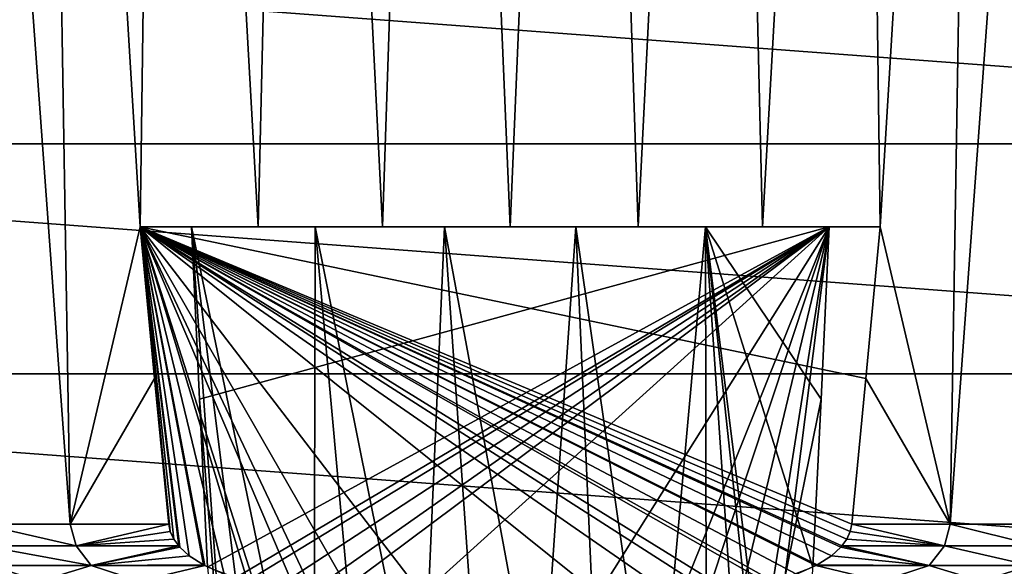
# Model space of a CAD drawing. Header units: millimetres. Extents: x -223 to 138, y -45 to 391.
# Tile 216 of 256: x -181.67 to -168.28, y 147.38 to 154.82. Entities that reach past the tile are written whole.
import ezdxf

# ---------------------------------------------------------------- set-up
doc = ezdxf.new("R2010")
doc.units = ezdxf.units.MM
doc.header["$LTSCALE"] = 65.185185
for name, color, linetype in [('564', 7, 'CONTINUOUS'), ('571', 7, 'CONTINUOUS'), ('631', 7, 'CONTINUOUS'), ('638', 7, 'CONTINUOUS'), ('639', 7, 'CONTINUOUS'), ('640', 7, 'CONTINUOUS'), ('641', 7, 'CONTINUOUS'), ('642', 7, 'CONTINUOUS'), ('668', 7, 'CONTINUOUS')]:
    doc.layers.add(name, color=color, linetype=linetype)

msp = doc.modelspace()

# ---------------------------------------------------------------- linework, layer by layer
at = {"layer": '564', "color": 7, "linetype": 'CONTINUOUS', "true_color": 0xaaaaaa}
for points in [[(-195.067, 156.19, -73.5), (-154.235, 153.13, -73.5), (-195.765, 153.13, -73.5), (-195.067, 156.19, -73.5)], [(-154.933, 156.19, -73.5), (-154.235, 153.13, -73.5), (-195.067, 156.19, -73.5), (-154.933, 156.19, -73.5)], [(-154, 150, -73.5), (-196, 150, -73.5), (-195.765, 153.13, -73.5), (-154, 150, -73.5)], [(-154.235, 153.13, -73.5), (-154, 150, -73.5), (-195.765, 153.13, -73.5), (-154.235, 153.13, -73.5)], [(-195.765, 146.87, -73.5), (-196, 150, -73.5), (-154.235, 146.87, -73.5), (-195.765, 146.87, -73.5)], [(-154.235, 146.87, -73.5), (-196, 150, -73.5), (-154, 150, -73.5), (-154.235, 146.87, -73.5)]]:
    msp.add_3dface(points, dxfattribs=at)
at = {"layer": '571', "color": 7, "linetype": 'CONTINUOUS', "true_color": 0xaaaaaa}
for points in [[(-179.335, 152, -49.5), (-179.225, 149.655, -49.5), (-178.668, 142.596, -49.584), (-179.335, 152, -49.5)], [(-177.653, 152, -50.1), (-179.335, 152, -49.5), (-177.669, 143.979, -49.936), (-177.653, 152, -50.1)], [(-177.669, 143.979, -49.936), (-179.335, 152, -49.5), (-178.246, 143.337, -49.749), (-177.669, 143.979, -49.936)], [(-178.246, 143.337, -49.749), (-179.335, 152, -49.5), (-178.668, 142.596, -49.584), (-178.246, 143.337, -49.749)], [(-176.974, 144.479, -50.107), (-177.653, 152, -50.1), (-177.669, 143.979, -49.936), (-176.974, 144.479, -50.107)], [(-175.893, 152, -50.404), (-177.653, 152, -50.1), (-176.208, 144.813, -50.233), (-175.893, 152, -50.404)], [(-176.208, 144.813, -50.233), (-177.653, 152, -50.1), (-176.974, 144.479, -50.107), (-176.208, 144.813, -50.233)], [(-175.406, 144.979, -50.299), (-175.893, 152, -50.404), (-176.208, 144.813, -50.233), (-175.406, 144.979, -50.299)], [(-174.107, 152, -50.404), (-175.893, 152, -50.404), (-174.594, 144.979, -50.299), (-174.107, 152, -50.404)], [(-174.594, 144.979, -50.299), (-175.893, 152, -50.404), (-175.406, 144.979, -50.299), (-174.594, 144.979, -50.299)], [(-173.792, 144.813, -50.233), (-174.107, 152, -50.404), (-174.594, 144.979, -50.299), (-173.792, 144.813, -50.233)], [(-172.347, 152, -50.1), (-174.107, 152, -50.404), (-173.026, 144.479, -50.107), (-172.347, 152, -50.1)], [(-173.026, 144.479, -50.107), (-174.107, 152, -50.404), (-173.792, 144.813, -50.233), (-173.026, 144.479, -50.107)], [(-172.331, 143.979, -49.936), (-172.347, 152, -50.1), (-173.026, 144.479, -50.107), (-172.331, 143.979, -49.936)], [(-170.665, 152, -49.5), (-172.347, 152, -50.1), (-170.775, 149.655, -49.5), (-170.665, 152, -49.5)], [(-170.775, 149.655, -49.5), (-172.347, 152, -50.1), (-170.884, 147.372, -49.5), (-170.775, 149.655, -49.5)], [(-170.884, 147.372, -49.5), (-172.347, 152, -50.1), (-171.082, 141.805, -49.468), (-170.884, 147.372, -49.5)], [(-171.082, 141.805, -49.468), (-172.347, 152, -50.1), (-171.332, 142.596, -49.584), (-171.082, 141.805, -49.468)], [(-171.332, 142.596, -49.584), (-172.347, 152, -50.1), (-171.754, 143.337, -49.749), (-171.332, 142.596, -49.584)], [(-171.754, 143.337, -49.749), (-172.347, 152, -50.1), (-172.331, 143.979, -49.936), (-171.754, 143.337, -49.749)], [(-179.116, 147.372, -49.5), (-178.668, 142.596, -49.584), (-179.225, 149.655, -49.5), (-179.116, 147.372, -49.5)]]:
    msp.add_3dface(points, dxfattribs=at)
at = {"layer": '631', "color": 7, "linetype": 'CONTINUOUS', "true_color": 0xaaaaaa}
for points in [[(-182.194, 147.957, -32.25), (-180.983, 147.957, -31.281), (-182.958, 175, -31.355), (-182.194, 147.957, -32.25)], [(-182.958, 175, -31.355), (-180.983, 147.957, -31.281), (-181.427, 175, -30.163), (-182.958, 175, -31.355)], [(-180.983, 147.957, -31.281), (-180.031, 152, -30.5), (-181.427, 175, -30.163), (-180.983, 147.957, -31.281)], [(-181.427, 175, -30.163), (-180.031, 152, -30.5), (-179.72, 175, -29.24), (-181.427, 175, -30.163)], [(-180.031, 152, -30.5), (-178.429, 152, -29.812), (-179.72, 175, -29.24), (-180.031, 152, -30.5)], [(-179.72, 175, -29.24), (-178.429, 152, -29.812), (-177.884, 175, -28.61), (-179.72, 175, -29.24)], [(-178.429, 152, -29.812), (-176.738, 152, -29.391), (-177.884, 175, -28.61), (-178.429, 152, -29.812)], [(-177.884, 175, -28.61), (-176.738, 152, -29.391), (-175.97, 175, -28.29), (-177.884, 175, -28.61)], [(-176.738, 152, -29.391), (-175, 152, -29.25), (-175.97, 175, -28.29), (-176.738, 152, -29.391)], [(-175.97, 175, -28.29), (-175, 152, -29.25), (-174.03, 175, -28.29), (-175.97, 175, -28.29)], [(-175, 152, -29.25), (-173.262, 152, -29.391), (-174.03, 175, -28.29), (-175, 152, -29.25)], [(-174.03, 175, -28.29), (-173.262, 152, -29.391), (-172.116, 175, -28.61), (-174.03, 175, -28.29)], [(-173.262, 152, -29.391), (-171.571, 152, -29.812), (-172.116, 175, -28.61), (-173.262, 152, -29.391)], [(-172.116, 175, -28.61), (-171.571, 152, -29.812), (-170.28, 175, -29.24), (-172.116, 175, -28.61)], [(-171.571, 152, -29.812), (-169.969, 152, -30.5), (-170.28, 175, -29.24), (-171.571, 152, -29.812)], [(-170.28, 175, -29.24), (-169.969, 152, -30.5), (-168.573, 175, -30.163), (-170.28, 175, -29.24)], [(-169.969, 152, -30.5), (-169.017, 147.957, -31.281), (-168.573, 175, -30.163), (-169.969, 152, -30.5)], [(-169.017, 147.957, -31.281), (-167.806, 147.957, -32.25), (-167.042, 175, -31.355), (-169.017, 147.957, -31.281)], [(-168.573, 175, -30.163), (-169.017, 147.957, -31.281), (-167.042, 175, -31.355), (-168.573, 175, -30.163)], [(-179.836, 149.934, -30.5), (-180.031, 152, -30.5), (-180.983, 147.957, -31.281), (-179.836, 149.934, -30.5)], [(-170.164, 149.934, -30.5), (-169.017, 147.957, -31.281), (-169.969, 152, -30.5), (-170.164, 149.934, -30.5)], [(-179.643, 147.957, -30.5), (-179.836, 149.934, -30.5), (-180.983, 147.957, -31.281), (-179.643, 147.957, -30.5)], [(-170.357, 147.957, -30.5), (-169.017, 147.957, -31.281), (-170.164, 149.934, -30.5), (-170.357, 147.957, -30.5)]]:
    msp.add_3dface(points, dxfattribs=at)
at = {"layer": '638', "color": 7, "linetype": 'CONTINUOUS', "true_color": 0xaaaaaa}
for points in [[(-169.969, 152, -30.5), (-178.429, 152, -29.812), (-180.031, 152, -30.5), (-169.969, 152, -30.5)], [(-169.969, 152, -30.5), (-176.738, 152, -29.391), (-178.429, 152, -29.812), (-169.969, 152, -30.5)], [(-169.969, 152, -30.5), (-175, 152, -29.25), (-176.738, 152, -29.391), (-169.969, 152, -30.5)], [(-169.969, 152, -30.5), (-173.262, 152, -29.391), (-175, 152, -29.25), (-169.969, 152, -30.5)], [(-169.969, 152, -30.5), (-171.571, 152, -29.812), (-173.262, 152, -29.391), (-169.969, 152, -30.5)]]:
    msp.add_3dface(points, dxfattribs=at)
at = {"layer": '639', "color": 7, "linetype": 'CONTINUOUS', "true_color": 0xaaaaaa}
for points in [[(-170.357, 147.957, -30.5), (-170.164, 149.934, -30.5), (-180.031, 152, -30.5), (-170.357, 147.957, -30.5)], [(-170.357, 147.957, -30.5), (-180.031, 152, -30.5), (-170.378, 147.857, -30.5), (-170.357, 147.957, -30.5)], [(-170.164, 149.934, -30.5), (-169.969, 152, -30.5), (-180.031, 152, -30.5), (-170.164, 149.934, -30.5)], [(-180.031, 152, -30.5), (-179.836, 149.934, -30.5), (-179.643, 147.957, -30.5), (-180.031, 152, -30.5)], [(-180.031, 152, -30.5), (-179.643, 147.957, -30.5), (-179.622, 147.856, -30.5), (-180.031, 152, -30.5)], [(-180.031, 152, -30.5), (-176.196, 147, -30.5), (-173.804, 147, -30.5), (-180.031, 152, -30.5)], [(-176.196, 147, -30.5), (-180.031, 152, -30.5), (-177.165, 147.014, -30.5), (-176.196, 147, -30.5)], [(-180.031, 152, -30.5), (-173.804, 147, -30.5), (-172.836, 147.014, -30.5), (-180.031, 152, -30.5)], [(-170.378, 147.857, -30.5), (-180.031, 152, -30.5), (-170.426, 147.753, -30.5), (-170.378, 147.857, -30.5)], [(-170.426, 147.753, -30.5), (-180.031, 152, -30.5), (-170.493, 147.659, -30.5), (-170.426, 147.753, -30.5)], [(-170.493, 147.659, -30.5), (-180.031, 152, -30.5), (-170.507, 147.642, -30.5), (-170.493, 147.659, -30.5)], [(-170.507, 147.642, -30.5), (-180.031, 152, -30.5), (-170.634, 147.525, -30.5), (-170.507, 147.642, -30.5)], [(-170.634, 147.525, -30.5), (-180.031, 152, -30.5), (-170.827, 147.402, -30.5), (-170.634, 147.525, -30.5)], [(-170.827, 147.402, -30.5), (-180.031, 152, -30.5), (-170.845, 147.392, -30.5), (-170.827, 147.402, -30.5)], [(-170.845, 147.392, -30.5), (-180.031, 152, -30.5), (-171.109, 147.277, -30.5), (-170.845, 147.392, -30.5)], [(-171.109, 147.277, -30.5), (-180.031, 152, -30.5), (-171.428, 147.181, -30.5), (-171.109, 147.277, -30.5)], [(-171.428, 147.181, -30.5), (-180.031, 152, -30.5), (-171.512, 147.162, -30.5), (-171.428, 147.181, -30.5)], [(-171.512, 147.162, -30.5), (-180.031, 152, -30.5), (-172.071, 147.07, -30.5), (-171.512, 147.162, -30.5)], [(-172.071, 147.07, -30.5), (-180.031, 152, -30.5), (-172.306, 147.046, -30.5), (-172.071, 147.07, -30.5)], [(-172.306, 147.046, -30.5), (-180.031, 152, -30.5), (-172.836, 147.014, -30.5), (-172.306, 147.046, -30.5)], [(-177.165, 147.014, -30.5), (-180.031, 152, -30.5), (-177.694, 147.046, -30.5), (-177.165, 147.014, -30.5)], [(-177.694, 147.046, -30.5), (-180.031, 152, -30.5), (-177.927, 147.069, -30.5), (-177.694, 147.046, -30.5)], [(-177.927, 147.069, -30.5), (-180.031, 152, -30.5), (-178.486, 147.161, -30.5), (-177.927, 147.069, -30.5)], [(-178.486, 147.161, -30.5), (-180.031, 152, -30.5), (-178.572, 147.181, -30.5), (-178.486, 147.161, -30.5)], [(-178.572, 147.181, -30.5), (-180.031, 152, -30.5), (-178.888, 147.276, -30.5), (-178.572, 147.181, -30.5)], [(-178.888, 147.276, -30.5), (-180.031, 152, -30.5), (-179.154, 147.392, -30.5), (-178.888, 147.276, -30.5)], [(-179.154, 147.392, -30.5), (-180.031, 152, -30.5), (-179.172, 147.401, -30.5), (-179.154, 147.392, -30.5)], [(-179.172, 147.401, -30.5), (-180.031, 152, -30.5), (-179.365, 147.525, -30.5), (-179.172, 147.401, -30.5)], [(-179.365, 147.525, -30.5), (-180.031, 152, -30.5), (-179.493, 147.642, -30.5), (-179.365, 147.525, -30.5)], [(-179.493, 147.642, -30.5), (-180.031, 152, -30.5), (-179.507, 147.659, -30.5), (-179.493, 147.642, -30.5)], [(-179.507, 147.659, -30.5), (-180.031, 152, -30.5), (-179.574, 147.752, -30.5), (-179.507, 147.659, -30.5)], [(-179.574, 147.752, -30.5), (-180.031, 152, -30.5), (-179.622, 147.856, -30.5), (-179.574, 147.752, -30.5)]]:
    msp.add_3dface(points, dxfattribs=at)
at = {"layer": '640', "color": 7, "linetype": 'CONTINUOUS', "true_color": 0xaaaaaa}
for points in [[(-180.983, 147.957, -31.281), (-182.194, 147.957, -32.25), (-180.903, 147.658, -31.299), (-180.983, 147.957, -31.281)], [(-180.903, 147.658, -31.299), (-182.194, 147.957, -32.25), (-182.163, 147.658, -32.302), (-180.903, 147.658, -31.299)], [(-179.643, 147.957, -30.5), (-180.983, 147.957, -31.281), (-180.903, 147.658, -31.299), (-179.643, 147.957, -30.5)], [(-179.622, 147.856, -30.5), (-179.643, 147.957, -30.5), (-180.903, 147.658, -31.299), (-179.622, 147.856, -30.5)], [(-179.574, 147.752, -30.5), (-179.622, 147.856, -30.5), (-180.903, 147.658, -31.299), (-179.574, 147.752, -30.5)], [(-182.075, 147.391, -32.42), (-180.695, 147.391, -31.336), (-182.163, 147.658, -32.302), (-182.075, 147.391, -32.42)], [(-180.695, 147.391, -31.336), (-180.903, 147.658, -31.299), (-182.163, 147.658, -32.302), (-180.695, 147.391, -31.336)], [(-179.507, 147.659, -30.5), (-179.574, 147.752, -30.5), (-180.903, 147.658, -31.299), (-179.507, 147.659, -30.5)], [(-180.695, 147.391, -31.336), (-179.507, 147.659, -30.5), (-180.903, 147.658, -31.299), (-180.695, 147.391, -31.336)], [(-179.493, 147.642, -30.5), (-179.507, 147.659, -30.5), (-180.695, 147.391, -31.336), (-179.493, 147.642, -30.5)], [(-179.365, 147.525, -30.5), (-179.493, 147.642, -30.5), (-180.695, 147.391, -31.336), (-179.365, 147.525, -30.5)], [(-179.172, 147.401, -30.5), (-179.365, 147.525, -30.5), (-180.695, 147.391, -31.336), (-179.172, 147.401, -30.5)], [(-181.397, 147.181, -32.122), (-182.075, 147.391, -32.42), (-182.582, 147.181, -33.254), (-181.397, 147.181, -32.122)], [(-180.695, 147.391, -31.336), (-182.075, 147.391, -32.42), (-181.397, 147.181, -32.122), (-180.695, 147.391, -31.336)], [(-180.045, 147.181, -31.195), (-180.695, 147.391, -31.336), (-181.397, 147.181, -32.122), (-180.045, 147.181, -31.195)], [(-179.154, 147.392, -30.5), (-179.172, 147.401, -30.5), (-180.695, 147.391, -31.336), (-179.154, 147.392, -30.5)], [(-179.154, 147.392, -30.5), (-180.695, 147.391, -31.336), (-180.045, 147.181, -31.195), (-179.154, 147.392, -30.5)], [(-178.888, 147.276, -30.5), (-179.154, 147.392, -30.5), (-180.045, 147.181, -31.195), (-178.888, 147.276, -30.5)]]:
    msp.add_3dface(points, dxfattribs=at)
at = {"layer": '641', "color": 7, "linetype": 'CONTINUOUS', "true_color": 0xaaaaaa}
for points in [[(-179.335, 152, -49.5), (-177.653, 152, -50.1), (-175.893, 152, -50.404), (-179.335, 152, -49.5)], [(-179.335, 152, -49.5), (-175.893, 152, -50.404), (-174.107, 152, -50.404), (-179.335, 152, -49.5)], [(-179.335, 152, -49.5), (-174.107, 152, -50.404), (-172.347, 152, -50.1), (-179.335, 152, -49.5)], [(-179.335, 152, -49.5), (-172.347, 152, -50.1), (-170.665, 152, -49.5), (-179.335, 152, -49.5)]]:
    msp.add_3dface(points, dxfattribs=at)
at = {"layer": '642', "color": 7, "linetype": 'CONTINUOUS', "true_color": 0xaaaaaa}
for points in [[(-179.225, 149.655, -49.5), (-179.335, 152, -49.5), (-170.665, 152, -49.5), (-179.225, 149.655, -49.5)], [(-179.116, 147.372, -49.5), (-179.225, 149.655, -49.5), (-170.665, 152, -49.5), (-179.116, 147.372, -49.5)], [(-179.116, 147.372, -49.5), (-170.665, 152, -49.5), (-178.735, 147.226, -49.5), (-179.116, 147.372, -49.5)], [(-170.665, 152, -49.5), (-178.574, 147.182, -49.5), (-178.735, 147.226, -49.5), (-170.665, 152, -49.5)], [(-178.574, 147.182, -49.5), (-170.665, 152, -49.5), (-178.164, 147.101, -49.5), (-178.574, 147.182, -49.5)], [(-170.665, 152, -49.5), (-177.696, 147.046, -49.5), (-178.164, 147.101, -49.5), (-170.665, 152, -49.5)], [(-170.665, 152, -49.5), (-177.332, 147.022, -49.5), (-177.696, 147.046, -49.5), (-170.665, 152, -49.5)], [(-170.665, 152, -49.5), (-176.196, 147, -49.5), (-177.332, 147.022, -49.5), (-170.665, 152, -49.5)], [(-170.665, 152, -49.5), (-173.804, 147, -49.5), (-176.196, 147, -49.5), (-170.665, 152, -49.5)], [(-173.804, 147, -49.5), (-170.665, 152, -49.5), (-172.668, 147.022, -49.5), (-173.804, 147, -49.5)], [(-172.668, 147.022, -49.5), (-170.665, 152, -49.5), (-172.304, 147.046, -49.5), (-172.668, 147.022, -49.5)], [(-172.304, 147.046, -49.5), (-170.665, 152, -49.5), (-171.836, 147.101, -49.5), (-172.304, 147.046, -49.5)], [(-171.836, 147.101, -49.5), (-170.665, 152, -49.5), (-171.426, 147.182, -49.5), (-171.836, 147.101, -49.5)], [(-171.426, 147.182, -49.5), (-170.665, 152, -49.5), (-171.265, 147.226, -49.5), (-171.426, 147.182, -49.5)], [(-170.665, 152, -49.5), (-170.775, 149.655, -49.5), (-171.265, 147.226, -49.5), (-170.665, 152, -49.5)], [(-170.884, 147.372, -49.5), (-171.265, 147.226, -49.5), (-170.775, 149.655, -49.5), (-170.884, 147.372, -49.5)]]:
    msp.add_3dface(points, dxfattribs=at)
at = {"layer": '668', "color": 7, "linetype": 'CONTINUOUS', "true_color": 0xaaaaaa}
for points in [[(-170.357, 147.957, -30.5), (-170.378, 147.857, -30.5), (-169.097, 147.658, -31.299), (-170.357, 147.957, -30.5)], [(-169.017, 147.957, -31.281), (-170.357, 147.957, -30.5), (-169.097, 147.658, -31.299), (-169.017, 147.957, -31.281)], [(-167.837, 147.658, -32.302), (-169.017, 147.957, -31.281), (-169.097, 147.658, -31.299), (-167.837, 147.658, -32.302)], [(-167.806, 147.957, -32.25), (-169.017, 147.957, -31.281), (-167.837, 147.658, -32.302), (-167.806, 147.957, -32.25)], [(-170.378, 147.857, -30.5), (-170.426, 147.753, -30.5), (-169.097, 147.658, -31.299), (-170.378, 147.857, -30.5)], [(-170.493, 147.659, -30.5), (-170.507, 147.642, -30.5), (-169.306, 147.391, -31.335), (-170.493, 147.659, -30.5)], [(-170.426, 147.753, -30.5), (-170.493, 147.659, -30.5), (-169.097, 147.658, -31.299), (-170.426, 147.753, -30.5)], [(-170.493, 147.659, -30.5), (-169.306, 147.391, -31.335), (-169.097, 147.658, -31.299), (-170.493, 147.659, -30.5)], [(-169.306, 147.391, -31.335), (-167.925, 147.391, -32.42), (-169.097, 147.658, -31.299), (-169.306, 147.391, -31.335)], [(-167.925, 147.391, -32.42), (-167.837, 147.658, -32.302), (-169.097, 147.658, -31.299), (-167.925, 147.391, -32.42)], [(-170.634, 147.525, -30.5), (-170.827, 147.402, -30.5), (-169.306, 147.391, -31.335), (-170.634, 147.525, -30.5)], [(-170.507, 147.642, -30.5), (-170.634, 147.525, -30.5), (-169.306, 147.391, -31.335), (-170.507, 147.642, -30.5)], [(-170.845, 147.392, -30.5), (-171.109, 147.277, -30.5), (-169.955, 147.181, -31.195), (-170.845, 147.392, -30.5)], [(-170.827, 147.402, -30.5), (-170.845, 147.392, -30.5), (-169.306, 147.391, -31.335), (-170.827, 147.402, -30.5)], [(-170.845, 147.392, -30.5), (-169.955, 147.181, -31.195), (-169.306, 147.391, -31.335), (-170.845, 147.392, -30.5)], [(-169.955, 147.181, -31.195), (-168.603, 147.181, -32.122), (-169.306, 147.391, -31.335), (-169.955, 147.181, -31.195)], [(-169.306, 147.391, -31.335), (-168.603, 147.181, -32.122), (-167.925, 147.391, -32.42), (-169.306, 147.391, -31.335)], [(-168.603, 147.181, -32.122), (-167.418, 147.181, -33.254), (-167.925, 147.391, -32.42), (-168.603, 147.181, -32.122)]]:
    msp.add_3dface(points, dxfattribs=at)

doc.saveas('drawing.dxf')
